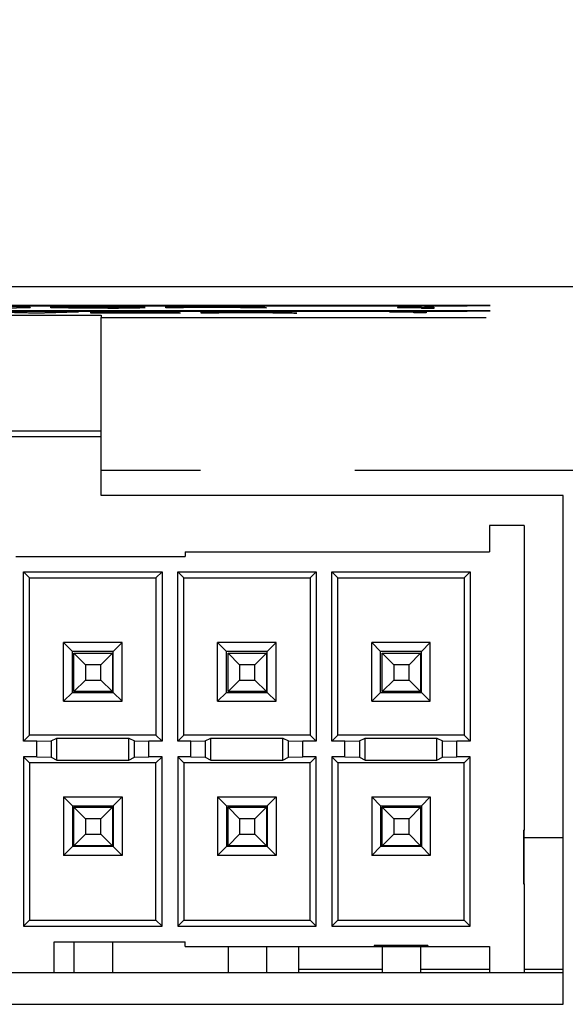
# Model space of a CAD drawing. Extents: x 0.4 to 16.6, y 0.1 to 10.9.
# Tile 12 of 22: x 4.904 to 5.258, y 3.888 to 4.527. Entities that reach past the tile are written whole.
import ezdxf

# ---------------------------------------------------------------- set-up
doc = ezdxf.new("R2010")
doc.units = 0
doc.header["$PDSIZE"] = -1
doc.linetypes.add('PHANTOM', pattern=[0.5, 0.25, -0.05, 0.05, -0.05, 0.05, -0.05])
doc.layers.get('0').update_dxf_attribs({"linetype": 'CONTINUOUS'})
doc.layers.get('DEFPOINTS').update_dxf_attribs({"linetype": 'CONTINUOUS'})
doc.styles.add('SLDTEXTSTYLE0', font='TXT', dxfattribs={"width": 0.75})
doc.dimstyles.new('SLDDIMSTYLE0', dxfattribs={"dimtxt": 0.12, "dimasz": 0.18, "dimexe": 0.12, "dimexo": 0.0625, "dimgap": 0.03, "dimtad": 0, "dimtih": 1, "dimtoh": 1, "dimdec": 3, "dimzin": 12, "dimtxsty": 'SLDTEXTSTYLE0', "dimsah": 1, "dimcen": 0.09, "dimclrd": 7, "dimclre": 7, "dimclrt": 7, "dimazin": 3, "dimtfac": 1, "dimtdec": 4, "dimtofl": 0, "dimtmove": 0, "dimatfit": 3, "dimtolj": 1, "dimtzin": 12})

# ---------------------------------------------------------------- blocks, each defined once
blk = doc.blocks.new('*D7')
at = {"color": 7}
for p, q in [((2.15039, 3.95896), (2.15039, 5.16569)), ((5.67339, 3.95896), (5.67339, 5.16569)), ((2.15039, 5.04569), (3.64994, 5.04569)), ((5.67339, 5.04569), (4.17384, 5.04569))]:
    blk.add_line(p, q, dxfattribs=at)
for points in [[(2.15039, 5.04569), (2.33039, 5.01444), (2.33039, 5.07694)], [(5.67339, 5.04569), (5.49339, 5.07694), (5.49339, 5.01444)]]:
    blk.add_solid(points, dxfattribs=at)
at = {"layer": 'DEFPOINTS', "color": 7}
for p in [(2.15039, 3.89896), (5.67339, 3.89896)]:
    blk.add_point(p, dxfattribs=at)
at = {"color": 7, "insert": (3.71244, 5.10984), "char_height": 0.12, "attachment_point": 1, "style": 'SLDTEXTSTYLE0'}
blk.add_mtext('3.523', dxfattribs=at)

msp = doc.modelspace()

# ---------------------------------------------------------------- linework, layer by layer
at = {"color": 7, "linetype": 'CONTINUOUS'}
for p, q in [((5.82464, 4.35376), (1.99964, 4.35376)), ((5.20464, 4.34165), (4.28464, 4.34165)), ((4.29964, 4.34152), (5.18964, 4.34152)), ((4.29964, 4.34142), (5.18964, 4.34142)), ((5.20464, 4.33824), (4.49964, 4.33824)), ((4.51464, 4.33811), (5.18964, 4.33811)), ((4.51464, 4.33801), (5.18964, 4.33801)), ((4.91006, 4.33676), (4.89155, 4.33734)), ((4.91006, 4.33666), (4.89155, 4.33724)), ((4.8974, 4.33747), (4.91495, 4.33691)), ((4.92043, 4.33676), (4.91006, 4.33676)), ((4.91006, 4.33676), (4.91006, 4.33666)), ((4.92043, 4.33666), (4.91006, 4.33666)), ((4.91106, 4.34053), (4.91106, 4.34043)), ((4.91495, 4.33691), (4.93163, 4.33747)), ((4.94221, 4.33747), (4.92043, 4.33676)), ((4.94221, 4.33737), (4.92043, 4.33666)), ((4.92043, 4.33676), (4.92043, 4.33666)), ((4.92454, 4.34016), (4.92454, 4.34087)), ((4.92454, 4.34087), (4.95663, 4.34087)), ((4.9582, 4.34016), (4.92454, 4.34016)), ((4.92454, 4.34016), (4.92454, 4.34006)), ((4.9582, 4.34006), (4.92454, 4.34006)), ((4.93163, 4.33747), (4.94221, 4.33747)), ((4.95522, 4.34079), (4.93595, 4.34079)), ((4.93595, 4.34079), (4.93595, 4.34058)), ((4.95522, 4.34069), (4.93595, 4.34069)), ((4.93595, 4.34058), (4.95437, 4.34058)), ((4.95606, 4.3405), (4.93595, 4.3405)), ((4.93595, 4.3405), (4.93595, 4.34025)), ((4.95606, 4.3404), (4.93595, 4.3404)), ((4.93595, 4.34025), (4.95726, 4.34025)), ((4.94221, 4.33747), (4.94221, 4.33737)), ((4.9505, 4.33747), (5.00767, 4.33747)), ((4.9505, 4.33676), (4.9505, 4.33747)), ((4.9505, 4.33676), (4.9505, 4.33666)), ((5.00858, 4.33676), (4.9505, 4.33676)), ((5.00858, 4.33666), (4.9505, 4.33666)), ((4.95522, 4.34079), (4.95522, 4.34069)), ((4.95606, 4.3405), (4.95606, 4.3404)), ((4.9582, 4.34016), (4.9582, 4.34006)), ((5.00767, 4.33739), (4.96191, 4.33739)), ((4.96191, 4.33739), (4.96191, 4.33717)), ((5.00767, 4.33729), (4.96191, 4.33729)), ((4.96191, 4.33717), (5.00417, 4.33717)), ((5.00417, 4.33709), (4.96191, 4.33709)), ((4.96191, 4.33709), (4.96191, 4.33684)), ((5.00417, 4.33699), (4.96191, 4.33699)), ((4.96191, 4.33684), (5.00858, 4.33684)), ((4.98573, 4.34038), (4.98573, 4.34028)), ((4.99921, 4.34087), (5.01062, 4.34087)), ((4.99921, 4.34016), (4.99921, 4.34087)), ((5.01062, 4.34016), (4.99921, 4.34016)), ((4.99921, 4.34016), (4.99921, 4.34006)), ((5.01062, 4.34006), (4.99921, 4.34006)), ((5.00417, 4.33717), (5.00417, 4.33709)), ((5.00417, 4.33709), (5.00417, 4.33699)), ((5.00767, 4.33747), (5.00767, 4.33739)), ((5.00767, 4.33739), (5.00767, 4.33729)), ((5.00858, 4.33684), (5.00858, 4.33676)), ((5.00858, 4.33676), (5.00858, 4.33666)), ((5.01062, 4.34087), (5.01062, 4.34053)), ((5.01062, 4.34053), (5.04909, 4.34087)), ((5.02298, 4.34052), (5.01062, 4.34041)), ((5.02298, 4.34042), (5.01062, 4.34031)), ((5.01062, 4.34041), (5.01062, 4.34016)), ((5.01062, 4.34016), (5.01062, 4.34006)), ((5.02206, 4.33747), (5.05304, 4.33747)), ((5.02206, 4.33676), (5.02206, 4.33747)), ((5.03347, 4.33676), (5.02206, 4.33676)), ((5.02206, 4.33676), (5.02206, 4.33666)), ((5.03347, 4.33666), (5.02206, 4.33666)), ((5.02298, 4.34052), (5.02298, 4.34042)), ((5.05105, 4.34016), (5.02298, 4.34052)), ((5.05105, 4.34006), (5.02298, 4.34042)), ((5.06351, 4.34087), (5.03086, 4.34059)), ((5.03086, 4.34059), (5.06455, 4.34016)), ((5.03336, 4.33739), (5.03336, 4.33715)), ((5.05131, 4.33739), (5.03336, 4.33739)), ((5.05131, 4.33729), (5.03336, 4.33729)), ((5.03336, 4.33715), (5.05131, 4.33715)), ((5.05048, 4.33707), (5.03347, 4.33707)), ((5.03347, 4.33707), (5.03347, 4.33676)), ((5.05048, 4.33697), (5.03347, 4.33697)), ((5.03347, 4.33676), (5.03347, 4.33666)), ((5.06351, 4.34077), (5.03557, 4.34053)), ((5.04909, 4.34087), (5.06351, 4.34087)), ((5.05048, 4.33707), (5.05048, 4.33697)), ((5.05105, 4.34016), (5.05105, 4.34006)), ((5.06455, 4.34016), (5.05105, 4.34016)), ((5.06455, 4.34006), (5.05105, 4.34006)), ((5.05131, 4.33739), (5.05131, 4.33729)), ((5.06351, 4.34087), (5.06351, 4.34077)), ((5.06455, 4.34016), (5.06455, 4.34006)), ((5.06865, 4.33686), (5.06769, 4.33695)), ((5.06769, 4.33695), (5.06769, 4.33685)), ((5.06865, 4.33676), (5.06769, 4.33685)), ((5.06865, 4.33686), (5.06865, 4.33686)), ((5.08429, 4.33676), (5.07113, 4.33676)), ((5.07113, 4.33676), (5.07113, 4.33666)), ((5.08429, 4.33666), (5.07113, 4.33666)), ((5.0791, 4.33698), (5.08011, 4.33686)), ((5.08429, 4.33678), (5.08429, 4.33676)), ((5.08429, 4.33676), (5.08429, 4.33666)), ((5.14462, 4.33744), (5.14462, 4.33751)), ((5.16004, 4.33744), (5.14462, 4.33744)), ((5.14462, 4.33744), (5.14462, 4.33734)), ((5.16004, 4.33734), (5.14462, 4.33734)), ((5.14962, 4.34032), (5.14962, 4.34039)), ((5.16504, 4.34032), (5.14962, 4.34032)), ((5.14962, 4.34032), (5.14962, 4.34022)), ((5.16504, 4.34022), (5.14962, 4.34022)), ((5.16004, 4.33702), (5.16004, 4.33744)), ((5.16004, 4.33702), (5.16004, 4.33692)), ((5.16821, 4.33702), (5.16004, 4.33702)), ((5.16821, 4.33692), (5.16004, 4.33692)), ((5.1621, 4.33762), (5.16821, 4.33762)), ((5.16504, 4.3399), (5.16504, 4.34032)), ((5.17321, 4.3399), (5.16504, 4.3399)), ((5.16504, 4.3399), (5.16504, 4.3398)), ((5.17321, 4.3398), (5.16504, 4.3398)), ((5.1671, 4.3405), (5.17321, 4.3405)), ((5.16821, 4.33762), (5.16821, 4.33702)), ((5.16821, 4.33702), (5.16821, 4.33692)), ((5.17321, 4.3405), (5.17321, 4.3399)), ((5.17321, 4.3399), (5.17321, 4.3398)), ((5.19464, 4.34137), (5.20964, 4.3416)), ((5.19464, 4.34137), (5.20964, 4.3416)), ((5.19464, 4.34147), (5.19464, 4.34137)), ((5.19464, 4.34137), (5.19464, 4.34137)), ((5.19464, 4.33797), (5.20964, 4.3382)), ((5.19464, 4.33797), (5.20964, 4.3382)), ((5.19464, 4.33807), (5.19464, 4.33797)), ((5.19464, 4.33797), (5.19464, 4.33797)), ((5.20964, 4.3416), (5.20964, 4.3416)), ((5.20964, 4.3416), (5.20964, 4.3416)), ((5.20964, 4.3382), (5.20964, 4.3382)), ((5.20964, 4.3382), (5.20964, 4.3382)), ((4.74714, 4.33535), (4.95714, 4.33535)), ((4.95714, 4.33535), (4.95714, 4.33381)), ((4.95714, 4.23469), (4.95714, 4.33381)), ((4.74714, 4.26035), (4.95714, 4.26035)), ((4.95714, 4.25646), (4.74714, 4.25646)), ((4.95714, 4.21842), (4.95714, 4.23469)), ((5.25714, 4.21842), (4.95714, 4.21842)), ((5.25714, 3.88842), (5.25714, 4.21842)), ((5.23179, 4.19896), (5.20929, 4.19896)), ((5.20929, 4.19896), (5.20929, 4.18196)), ((5.23179, 4.19896), (5.23179, 4.00146)), ((4.90179, 4.17896), (5.01179, 4.17896)), ((5.01179, 4.18196), (5.01179, 4.17896)), ((5.01179, 4.18196), (5.20929, 4.18196)), ((4.90686, 4.05904), (4.90686, 4.16889)), ((4.90686, 4.16889), (4.91079, 4.16496)), ((4.90686, 4.16889), (4.99671, 4.16889)), ((4.91079, 4.06296), (4.91079, 4.16496)), ((4.91079, 4.16496), (4.99279, 4.16496)), ((4.99671, 4.16889), (4.99279, 4.16496)), ((4.99279, 4.16496), (4.99279, 4.06296)), ((4.99671, 4.16889), (4.99671, 4.05904)), ((5.00686, 4.05904), (5.00686, 4.16889)), ((5.00686, 4.16889), (5.01079, 4.16496)), ((5.00686, 4.16889), (5.09671, 4.16889)), ((5.01079, 4.06296), (5.01079, 4.16496)), ((5.01079, 4.16496), (5.09279, 4.16496)), ((5.09671, 4.16889), (5.09279, 4.16496)), ((5.09279, 4.16496), (5.09279, 4.06296)), ((5.09671, 4.16889), (5.09671, 4.05904)), ((5.10686, 4.16889), (5.19671, 4.16889)), ((5.10686, 4.05904), (5.10686, 4.16889)), ((5.10686, 4.16889), (5.11079, 4.16496)), ((5.11079, 4.16496), (5.19279, 4.16496)), ((5.11079, 4.06296), (5.11079, 4.16496)), ((5.19671, 4.16889), (5.19279, 4.16496)), ((5.19279, 4.16496), (5.19279, 4.06296)), ((5.19671, 4.16889), (5.19671, 4.05904)), ((4.97081, 4.12299), (4.93276, 4.12299)), ((4.93276, 4.08494), (4.93276, 4.12299)), ((4.93854, 4.11721), (4.93276, 4.12299)), ((4.97081, 4.12299), (4.96504, 4.11721)), ((4.97081, 4.08494), (4.97081, 4.12299)), ((5.03276, 4.08494), (5.03276, 4.12299)), ((5.03854, 4.11721), (5.03276, 4.12299)), ((5.07081, 4.12299), (5.03276, 4.12299)), ((5.07081, 4.12299), (5.06504, 4.11721)), ((5.07081, 4.08494), (5.07081, 4.12299)), ((5.17081, 4.12299), (5.13276, 4.12299)), ((5.13276, 4.08494), (5.13276, 4.12299)), ((5.13854, 4.11721), (5.13276, 4.12299)), ((5.17081, 4.12299), (5.16504, 4.11721)), ((5.17081, 4.08494), (5.17081, 4.12299)), ((4.93854, 4.09071), (4.93854, 4.11721)), ((4.96504, 4.11721), (4.93854, 4.11721)), ((4.93954, 4.11621), (4.96454, 4.11621)), ((4.93954, 4.09121), (4.93954, 4.11621)), ((4.94704, 4.10871), (4.93954, 4.11621)), ((4.95704, 4.10871), (4.96454, 4.11621)), ((4.96454, 4.11621), (4.96454, 4.09121)), ((4.96504, 4.09071), (4.96504, 4.11721)), ((5.03854, 4.09071), (5.03854, 4.11721)), ((5.06504, 4.11721), (5.03854, 4.11721)), ((5.03954, 4.11621), (5.06454, 4.11621)), ((5.03954, 4.09121), (5.03954, 4.11621)), ((5.04704, 4.10871), (5.03954, 4.11621)), ((5.05704, 4.10871), (5.06454, 4.11621)), ((5.06454, 4.11621), (5.06454, 4.09121)), ((5.06504, 4.09071), (5.06504, 4.11721)), ((5.13854, 4.09071), (5.13854, 4.11721)), ((5.16504, 4.11721), (5.13854, 4.11721)), ((5.13954, 4.11621), (5.16454, 4.11621)), ((5.13954, 4.09121), (5.13954, 4.11621)), ((5.14704, 4.10871), (5.13954, 4.11621)), ((5.15704, 4.10871), (5.16454, 4.11621)), ((5.16454, 4.11621), (5.16454, 4.09121)), ((5.16504, 4.09071), (5.16504, 4.11721)), ((4.95704, 4.10871), (4.94704, 4.10871)), ((4.94704, 4.10871), (4.94704, 4.09871)), ((4.95704, 4.09871), (4.95704, 4.10871)), ((5.05704, 4.10871), (5.04704, 4.10871)), ((5.04704, 4.10871), (5.04704, 4.09871)), ((5.05704, 4.09871), (5.05704, 4.10871)), ((5.15704, 4.10871), (5.14704, 4.10871)), ((5.14704, 4.10871), (5.14704, 4.09871)), ((5.15704, 4.09871), (5.15704, 4.10871)), ((4.93954, 4.09121), (4.94704, 4.09871)), ((4.94704, 4.09871), (4.95704, 4.09871)), ((4.96454, 4.09121), (4.95704, 4.09871)), ((5.03954, 4.09121), (5.04704, 4.09871)), ((5.04704, 4.09871), (5.05704, 4.09871)), ((5.06454, 4.09121), (5.05704, 4.09871)), ((5.13954, 4.09121), (5.14704, 4.09871)), ((5.14704, 4.09871), (5.15704, 4.09871)), ((5.16454, 4.09121), (5.15704, 4.09871)), ((4.93276, 4.08494), (4.93854, 4.09071)), ((4.93854, 4.09071), (4.96504, 4.09071)), ((4.96454, 4.09121), (4.93954, 4.09121)), ((4.96504, 4.09071), (4.97081, 4.08494)), ((5.03276, 4.08494), (5.03854, 4.09071)), ((5.03854, 4.09071), (5.06504, 4.09071)), ((5.06454, 4.09121), (5.03954, 4.09121)), ((5.06504, 4.09071), (5.07081, 4.08494)), ((5.13276, 4.08494), (5.13854, 4.09071)), ((5.13854, 4.09071), (5.16504, 4.09071)), ((5.16454, 4.09121), (5.13954, 4.09121)), ((5.16504, 4.09071), (5.17081, 4.08494)), ((4.93276, 4.08494), (4.97081, 4.08494)), ((5.03276, 4.08494), (5.07081, 4.08494)), ((5.13276, 4.08494), (5.17081, 4.08494)), ((4.90686, 4.05904), (4.91079, 4.06296)), ((4.99279, 4.06296), (4.91079, 4.06296)), ((4.99671, 4.05904), (4.99279, 4.06296)), ((5.00686, 4.05904), (5.01079, 4.06296)), ((5.09279, 4.06296), (5.01079, 4.06296)), ((5.09671, 4.05904), (5.09279, 4.06296)), ((5.10686, 4.05904), (5.11079, 4.06296)), ((5.19279, 4.06296), (5.11079, 4.06296)), ((5.19671, 4.05904), (5.19279, 4.06296)), ((4.91544, 4.05904), (4.90686, 4.05904)), ((4.91544, 4.05904), (4.92481, 4.0593)), ((4.91544, 4.04889), (4.91544, 4.05904)), ((4.92481, 4.0593), (4.92848, 4.06113)), ((4.92481, 4.0593), (4.92481, 4.04863)), ((4.92848, 4.06113), (4.9751, 4.06113)), ((4.92848, 4.0468), (4.92848, 4.06113)), ((4.9751, 4.06113), (4.97876, 4.0593)), ((4.9751, 4.0468), (4.9751, 4.06113)), ((4.97876, 4.0593), (4.98814, 4.05904)), ((4.97876, 4.04863), (4.97876, 4.0593)), ((4.99671, 4.05904), (4.98814, 4.05904)), ((4.98814, 4.04889), (4.98814, 4.05904)), ((5.01544, 4.05904), (5.00686, 4.05904)), ((5.01544, 4.05904), (5.02481, 4.0593)), ((5.01544, 4.04889), (5.01544, 4.05904)), ((5.02481, 4.0593), (5.02848, 4.06113)), ((5.02481, 4.0593), (5.02481, 4.04863)), ((5.02848, 4.06113), (5.0751, 4.06113)), ((5.02848, 4.0468), (5.02848, 4.06113)), ((5.0751, 4.06113), (5.07876, 4.0593)), ((5.0751, 4.0468), (5.0751, 4.06113)), ((5.07876, 4.0593), (5.08814, 4.05904)), ((5.07876, 4.04863), (5.07876, 4.0593)), ((5.08814, 4.04889), (5.08814, 4.05904)), ((5.09671, 4.05904), (5.08814, 4.05904)), ((5.11544, 4.05904), (5.10686, 4.05904)), ((5.11544, 4.05904), (5.12481, 4.0593)), ((5.11544, 4.04889), (5.11544, 4.05904)), ((5.12481, 4.0593), (5.12848, 4.06113)), ((5.12481, 4.0593), (5.12481, 4.04863)), ((5.12848, 4.06113), (5.1751, 4.06113)), ((5.12848, 4.0468), (5.12848, 4.06113)), ((5.1751, 4.06113), (5.17876, 4.0593)), ((5.1751, 4.0468), (5.1751, 4.06113)), ((5.17876, 4.0593), (5.18814, 4.05904)), ((5.17876, 4.04863), (5.17876, 4.0593)), ((5.18814, 4.04889), (5.18814, 4.05904)), ((5.19671, 4.05904), (5.18814, 4.05904)), ((4.90686, 4.04889), (4.90686, 3.93904)), ((4.90686, 4.04889), (4.91079, 4.04496)), ((4.91544, 4.04889), (4.90686, 4.04889)), ((4.91079, 4.04496), (4.91079, 3.94296)), ((4.99279, 4.04496), (4.91079, 4.04496)), ((4.91544, 4.04889), (4.92481, 4.04863)), ((4.92481, 4.04863), (4.92848, 4.0468)), ((4.92848, 4.0468), (4.9751, 4.0468)), ((4.9751, 4.0468), (4.97876, 4.04863)), ((4.97876, 4.04863), (4.98814, 4.04889)), ((4.99671, 4.04889), (4.98814, 4.04889)), ((4.99671, 4.04889), (4.99279, 4.04496)), ((4.99279, 3.94296), (4.99279, 4.04496)), ((4.99671, 3.93904), (4.99671, 4.04889)), ((5.00686, 4.04889), (5.01079, 4.04496)), ((5.01544, 4.04889), (5.00686, 4.04889)), ((5.00686, 4.04889), (5.00686, 3.93904)), ((5.09279, 4.04496), (5.01079, 4.04496)), ((5.01079, 4.04496), (5.01079, 3.94296)), ((5.01544, 4.04889), (5.02481, 4.04863)), ((5.02481, 4.04863), (5.02848, 4.0468)), ((5.02848, 4.0468), (5.0751, 4.0468)), ((5.0751, 4.0468), (5.07876, 4.04863)), ((5.07876, 4.04863), (5.08814, 4.04889)), ((5.09671, 4.04889), (5.08814, 4.04889)), ((5.09671, 4.04889), (5.09279, 4.04496)), ((5.09279, 3.94296), (5.09279, 4.04496)), ((5.09671, 3.93904), (5.09671, 4.04889)), ((5.10686, 4.04889), (5.11079, 4.04496)), ((5.11544, 4.04889), (5.10686, 4.04889)), ((5.10686, 4.04889), (5.10686, 3.93904)), ((5.19279, 4.04496), (5.11079, 4.04496)), ((5.11079, 4.04496), (5.11079, 3.94296)), ((5.11544, 4.04889), (5.12481, 4.04863)), ((5.12481, 4.04863), (5.12848, 4.0468)), ((5.12848, 4.0468), (5.1751, 4.0468)), ((5.1751, 4.0468), (5.17876, 4.04863)), ((5.17876, 4.04863), (5.18814, 4.04889)), ((5.19671, 4.04889), (5.18814, 4.04889)), ((5.19671, 4.04889), (5.19279, 4.04496)), ((5.19279, 3.94296), (5.19279, 4.04496)), ((5.19671, 3.93904), (5.19671, 4.04889)), ((4.93276, 4.02299), (4.97081, 4.02299)), ((4.93276, 4.02299), (4.93276, 3.98494)), ((4.93276, 4.02299), (4.93854, 4.01721)), ((4.93854, 4.01721), (4.93854, 3.99071)), ((4.93854, 4.01721), (4.96504, 4.01721)), ((4.96504, 4.01721), (4.97081, 4.02299)), ((4.96504, 4.01721), (4.96504, 3.99071)), ((4.97081, 4.02299), (4.97081, 3.98494)), ((5.03276, 4.02299), (5.07081, 4.02299)), ((5.03276, 4.02299), (5.03276, 3.98494)), ((5.03276, 4.02299), (5.03854, 4.01721)), ((5.03854, 4.01721), (5.03854, 3.99071)), ((5.03854, 4.01721), (5.06504, 4.01721)), ((5.06504, 4.01721), (5.07081, 4.02299)), ((5.06504, 4.01721), (5.06504, 3.99071)), ((5.07081, 4.02299), (5.07081, 3.98494)), ((5.13276, 4.02299), (5.13854, 4.01721)), ((5.13276, 4.02299), (5.13276, 3.98494)), ((5.13276, 4.02299), (5.17081, 4.02299)), ((5.13854, 4.01721), (5.13854, 3.99071)), ((5.13854, 4.01721), (5.16504, 4.01721)), ((5.16504, 4.01721), (5.17081, 4.02299)), ((5.16504, 4.01721), (5.16504, 3.99071)), ((5.17081, 4.02299), (5.17081, 3.98494)), ((4.94704, 4.00871), (4.93954, 4.01621)), ((4.93954, 4.01621), (4.96454, 4.01621)), ((4.93954, 3.99121), (4.93954, 4.01621)), ((4.95704, 4.00871), (4.96454, 4.01621)), ((4.96454, 4.01621), (4.96454, 3.99121)), ((5.03954, 3.99121), (5.03954, 4.01621)), ((5.04704, 4.00871), (5.03954, 4.01621)), ((5.03954, 4.01621), (5.06454, 4.01621)), ((5.05704, 4.00871), (5.06454, 4.01621)), ((5.06454, 4.01621), (5.06454, 3.99121)), ((5.13954, 3.99121), (5.13954, 4.01621)), ((5.14704, 4.00871), (5.13954, 4.01621)), ((5.13954, 4.01621), (5.16454, 4.01621)), ((5.15704, 4.00871), (5.16454, 4.01621)), ((5.16454, 4.01621), (5.16454, 3.99121)), ((4.95704, 4.00871), (4.94704, 4.00871)), ((4.94704, 4.00871), (4.94704, 3.99871)), ((4.95704, 3.99871), (4.95704, 4.00871)), ((5.04704, 4.00871), (5.04704, 3.99871)), ((5.05704, 4.00871), (5.04704, 4.00871)), ((5.05704, 3.99871), (5.05704, 4.00871)), ((5.14704, 4.00871), (5.14704, 3.99871)), ((5.15704, 4.00871), (5.14704, 4.00871)), ((5.15704, 3.99871), (5.15704, 4.00871)), ((4.93954, 3.99121), (4.94704, 3.99871)), ((4.94704, 3.99871), (4.95704, 3.99871)), ((4.96454, 3.99121), (4.95704, 3.99871)), ((5.03954, 3.99121), (5.04704, 3.99871)), ((5.04704, 3.99871), (5.05704, 3.99871)), ((5.06454, 3.99121), (5.05704, 3.99871)), ((5.13954, 3.99121), (5.14704, 3.99871)), ((5.14704, 3.99871), (5.15704, 3.99871)), ((5.16454, 3.99121), (5.15704, 3.99871)), ((5.23129, 4.00146), (5.23179, 4.00146)), ((5.23129, 4.00146), (5.23129, 3.96646)), ((5.23179, 3.98396), (5.23179, 4.00146)), ((5.25714, 3.99646), (5.23179, 3.99646)), ((4.93854, 3.99071), (4.93276, 3.98494)), ((4.96504, 3.99071), (4.93854, 3.99071)), ((4.96454, 3.99121), (4.93954, 3.99121)), ((4.97081, 3.98494), (4.96504, 3.99071)), ((5.03854, 3.99071), (5.03276, 3.98494)), ((5.06504, 3.99071), (5.03854, 3.99071)), ((5.06454, 3.99121), (5.03954, 3.99121)), ((5.07081, 3.98494), (5.06504, 3.99071)), ((5.13854, 3.99071), (5.13276, 3.98494)), ((5.16504, 3.99071), (5.13854, 3.99071)), ((5.16454, 3.99121), (5.13954, 3.99121)), ((5.17081, 3.98494), (5.16504, 3.99071)), ((4.97081, 3.98494), (4.93276, 3.98494)), ((5.07081, 3.98494), (5.03276, 3.98494)), ((5.17081, 3.98494), (5.13276, 3.98494)), ((5.23129, 3.98396), (5.23179, 3.98396)), ((5.23179, 3.96646), (5.23179, 3.98396)), ((5.23129, 3.96646), (5.23179, 3.96646)), ((5.23179, 3.96646), (5.23179, 3.90896)), ((4.90686, 3.93904), (4.91079, 3.94296)), ((4.91079, 3.94296), (4.99279, 3.94296)), ((4.99671, 3.93904), (4.99279, 3.94296)), ((5.00686, 3.93904), (5.01079, 3.94296)), ((5.01079, 3.94296), (5.09279, 3.94296)), ((5.09671, 3.93904), (5.09279, 3.94296)), ((5.10686, 3.93904), (5.11079, 3.94296)), ((5.11079, 3.94296), (5.19279, 3.94296)), ((5.19671, 3.93904), (5.19279, 3.94296)), ((4.90686, 3.93904), (4.99671, 3.93904)), ((5.00686, 3.93904), (5.09671, 3.93904)), ((5.10686, 3.93904), (5.19671, 3.93904)), ((4.92679, 3.90896), (4.92679, 3.92896)), ((4.92679, 3.92896), (5.01179, 3.92896)), ((4.93954, 3.92896), (4.93954, 3.90896)), ((4.96454, 3.92896), (4.96454, 3.90896)), ((5.01179, 3.92596), (5.01179, 3.92896)), ((5.01179, 3.92596), (5.13429, 3.92596)), ((5.03954, 3.92596), (5.03954, 3.90896)), ((5.06454, 3.92596), (5.06454, 3.90896)), ((5.08554, 3.90896), (5.08554, 3.92596)), ((5.13429, 3.92646), (5.13429, 3.92596)), ((5.16929, 3.92646), (5.13429, 3.92646)), ((5.13429, 3.92596), (5.15179, 3.92596)), ((5.13954, 3.92596), (5.13954, 3.90896)), ((5.15179, 3.92646), (5.15179, 3.92596)), ((5.15179, 3.92596), (5.16929, 3.92596)), ((5.16454, 3.92596), (5.16454, 3.90896)), ((5.16929, 3.92646), (5.16929, 3.92596)), ((5.16929, 3.92596), (5.20929, 3.92596)), ((5.20929, 3.92596), (5.20929, 3.90896)), ((4.77679, 3.90896), (4.92679, 3.90896)), ((4.92679, 3.90896), (5.20929, 3.90896)), ((5.13954, 3.91096), (5.08554, 3.91096)), ((5.20929, 3.91096), (5.16454, 3.91096)), ((5.20929, 3.90896), (5.23179, 3.90896)), ((5.25714, 3.91096), (5.23179, 3.91096)), ((5.23179, 3.90896), (5.25714, 3.90896)), ((4.44714, 3.88842), (5.25714, 3.88842))]:
    msp.add_line(p, q, dxfattribs=at)
at = {"color": 7, "linetype": 'PHANTOM'}
for p, q in [((5.18964, 4.34152), (5.18964, 4.34142)), ((5.18964, 4.33811), (5.18964, 4.33801)), ((4.95714, 4.33381), (5.37175, 4.33381)), ((5.37175, 4.23469), (4.95714, 4.23469))]:
    msp.add_line(p, q, dxfattribs=at)
at = {"color": 7, "linetype": 'CONTINUOUS', "flags": 128}
for points in [[(5.05304, 4.33747), (5.06317, 4.33746), (5.07074, 4.33744)], [(5.07113, 4.33676), (5.06924, 4.33681), (5.06865, 4.33686)], [(5.07113, 4.33666), (5.06924, 4.33671), (5.06865, 4.33676)], [(5.18964, 4.34152), (5.19061, 4.34152), (5.19155, 4.34151), (5.19241, 4.34151), (5.19317, 4.3415), (5.19379, 4.3415), (5.19426, 4.34149), (5.19454, 4.34148), (5.19464, 4.34147)], [(5.18964, 4.34142), (5.19061, 4.34142), (5.19155, 4.34141), (5.19241, 4.34141), (5.19317, 4.3414), (5.19379, 4.3414), (5.19426, 4.34139), (5.19454, 4.34138), (5.19464, 4.34137)], [(5.18964, 4.33811), (5.19061, 4.33811), (5.19155, 4.33811), (5.19241, 4.33811), (5.19317, 4.3381), (5.19379, 4.33809), (5.19426, 4.33809), (5.19454, 4.33808), (5.19464, 4.33807)], [(5.18964, 4.33801), (5.19061, 4.33801), (5.19155, 4.33801), (5.19241, 4.33801), (5.19317, 4.338), (5.19379, 4.33799), (5.19426, 4.33799), (5.19454, 4.33798), (5.19464, 4.33797)], [(5.20964, 4.3416), (5.20954, 4.34161), (5.20926, 4.34162), (5.20879, 4.34163), (5.20817, 4.34163), (5.20741, 4.34164), (5.20655, 4.34164), (5.20561, 4.34165), (5.20464, 4.34165)], [(5.20964, 4.3382), (5.20954, 4.33821), (5.20926, 4.33822), (5.20879, 4.33822), (5.20817, 4.33823), (5.20741, 4.33824), (5.20655, 4.33824), (5.20561, 4.33824), (5.20464, 4.33824)]]:
    msp.add_lwpolyline(points, dxfattribs=at)
at = {"color": 7, "linetype": 'CONTINUOUS'}
for centre, radius, start, end in [((4.88581, 5.08786), 0.74776, 269.25619, 271.93476), ((4.88581, 5.08776), 0.74776, 269.25619, 271.93476), ((4.88855, 3.81143), 0.52958, 87.56371, 91.29879), ((4.95957, 4.74164), 0.40109, 269.25811, 271.5152), ((4.96064, 4.03792), 0.30292, 88.19639, 91.02574), ((4.95845, 3.41842), 0.92228, 89.35658, 90.20074), ((4.96275, 3.97677), 0.36379, 88.17661, 91.05323), ((4.9602, 3.28954), 1.05087, 89.28257, 90.22583), ((4.96461, 3.67706), 0.66386, 88.53538, 90.68932), ((4.96283, 4.7265), 0.38629, 269.17317, 271.7043), ((4.96485, 5.25401), 0.91387, 269.58274, 271.30894), ((4.96485, 5.25391), 0.91387, 269.58274, 271.30894), ((4.97189, 4.63567), 0.29513, 269.55271, 271.88098), ((4.97443, 4.03844), 0.30215, 87.85608, 90.91708), ((5.05745, 4.0926), 0.24456, 87.60047, 91.63308), ((5.05745, 4.0925), 0.24456, 87.60047, 91.63308), ((5.05829, 3.96857), 0.36888, 88.21657, 91.08371), ((5.05774, 3.71344), 0.62388, 88.9854, 90.59075), ((5.05827, 4.67812), 0.34104, 268.82995, 271.93122), ((5.07215, 4.57893), 0.24183, 269.48509, 272.13851), ((5.07305, 4.23481), 0.10235, 86.61159, 91.7207), ((5.07366, 4.19473), 0.14274, 86.98264, 91.17282), ((5.07674, 4.4266), 0.08954, 270.1863, 272.83973), ((5.08391, 4.42273), 0.08595, 267.46284, 270.25067), ((5.14974, 4.90839), 0.57091, 269.48602, 271.24065), ((5.15474, 4.91127), 0.57091, 269.48602, 271.24065)]:
    msp.add_arc(centre, radius, start, end, dxfattribs=at)

# ---------------------------------------------------------------- dimensions: what is measured, and where the dimension line sits
at = {"color": 7}
dim = msp.add_linear_dim(base=(5.67339, 5.04569), p1=(2.15039, 3.89896), p2=(5.67339, 3.89896), dimstyle='SLDDIMSTYLE0', dxfattribs=at)
dim.commit()
dim.dimension.update_dxf_attribs({"geometry": '*D7', "text_midpoint": (3.91189, 5.04569), "dimtype": 160})

doc.saveas('drawing.dxf')
